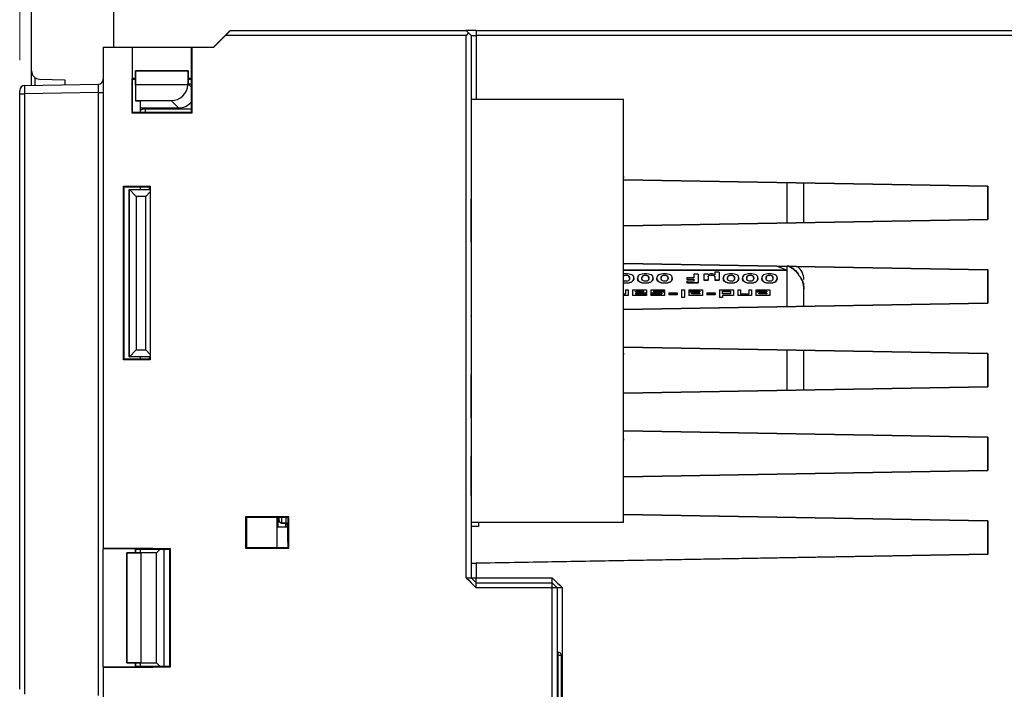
# Model space of a CAD drawing. Header units: millimetres. Extents: x 0 to 840, y 0 to 594.
# Tile 69 of 77: x 491 to 550, y 322 to 362. Entities that reach past the tile are written whole.
import ezdxf

# ---------------------------------------------------------------- set-up
doc = ezdxf.new("R2010")
doc.units = ezdxf.units.MM
doc.header["$LTSCALE"] = 2
doc.linetypes.add('SLD-Sólida', pattern=[0])
doc.styles.add('SLDTEXTSTYLE2', font='ARIALN.TTF', dxfattribs={"width": 0.87})
doc.dimstyles.new('SLDDIMSTYLE0', dxfattribs={"dimtxt": 5.4, "dimasz": 5.4, "dimexe": 0, "dimexo": 0.0625, "dimgap": 1.35, "dimtad": 0, "dimdec": 1, "dimrnd": 1e-09, "dimzin": 12, "dimdsep": 46, "dimtxsty": 'SLDTEXTSTYLE2', "dimsah": 1, "dimcen": 0.09, "dimadec": 0, "dimazin": 3, "dimtfac": 1, "dimtdec": 3, "dimtofl": 0, "dimtmove": 0, "dimatfit": 3, "dimfxl": 1, "dimfrac": 2, "dimtolj": 1, "dimtzin": 12, "dimarcsym": 0})

# ---------------------------------------------------------------- blocks, each defined once
blk = doc.blocks.new('_D_4')
at = {"color": 7, "linetype": 'SLD-Sólida', "lineweight": 18}
for p, q in [((538.365, 386.303), (536.843, 386.303)), ((536.843, 386.303), (536.843, 377.903)), ((553.59, 386.303), (555.111, 386.303)), ((555.111, 386.303), (555.111, 377.903)), ((491, 359.471), (491, 383.603)), ((589.112, 359.322), (589.112, 383.603)), ((491, 382.103), (522.466, 382.103)), ((589.112, 382.103), (557.647, 382.103)), ((536.843, 377.903), (538.365, 377.903)), ((555.111, 377.903), (553.59, 377.903))]:
    blk.add_line(p, q, dxfattribs=at)
for points in [[(491, 382.103), (496.4, 381.403), (496.4, 382.803)], [(589.112, 382.103), (583.712, 382.803), (583.712, 381.403)]]:
    blk.add_solid(points, dxfattribs=at)
at = {"color": 7, "linetype": 'SLD-Sólida', "lineweight": 18, "char_height": 5.4, "attachment_point": 1, "style": 'SLDTEXTSTYLE2'}
for s, insert in [('98,1', (523.479, 384.864)), ('3,863', (538.365, 384.864))]:
    blk.add_mtext(s, dxfattribs=dict(at, insert=insert))

msp = doc.modelspace()

# ---------------------------------------------------------------- linework, layer by layer
at = {"color": 7, "linetype": 'SLD-Sólida', "lineweight": 25}
for p, q in [((491.706, 358.843), (491.706, 363.603)), ((496.606, 363.603), (496.606, 360.253)), ((503.589, 361.253), (502.589, 360.253)), ((503.3, 360.953), (502.6, 360.253)), ((503.3, 360.953), (503.6, 361.253)), ((517.7, 360.953), (503.3, 360.953)), ((503.6, 361.253), (517.7, 361.253)), ((517.7, 361.253), (517.849, 361.103)), ((518.3, 361.253), (517.7, 361.253)), ((517.849, 361.103), (517.7, 360.953)), ((517.7, 328.553), (517.7, 360.953)), ((517.849, 361.103), (518, 360.953)), ((518, 360.953), (518, 328.553)), ((518, 360.953), (518.301, 360.953)), ((518.3, 361.253), (518.301, 360.953)), ((518.3, 361.253), (555.6, 361.253)), ((518.301, 360.953), (518.301, 357.155)), ((555.598, 360.953), (518.301, 360.953)), ((496, 360.253), (496, 330.292)), ((496, 360.253), (497.717, 360.253)), ((497.717, 360.253), (497.717, 358.391)), ((497.717, 360.253), (497.73, 360.253)), ((497.73, 360.253), (497.73, 358.378)), ((497.73, 360.253), (501.281, 360.253)), ((501.281, 357.366), (501.281, 360.253)), ((501.281, 360.253), (501.294, 360.253)), ((501.294, 360.253), (501.294, 357.354)), ((501.294, 360.253), (502.6, 360.253)), ((491.706, 357.978), (491.706, 358.843)), ((497.931, 358.847), (497.931, 358.053)), ((497.932, 358.846), (497.931, 358.847)), ((501.068, 358.847), (497.931, 358.847)), ((497.934, 358.012), (497.932, 358.846)), ((497.932, 358.846), (501.067, 358.846)), ((501.067, 358.846), (501.065, 358.063)), ((501.067, 358.846), (501.068, 358.847)), ((501.068, 358.06), (501.068, 358.847)), ((491.294, 357.971), (495.705, 358.048)), ((492.193, 358.343), (493.706, 358.303)), ((493.706, 358.303), (493.706, 358.013)), ((497.717, 356.315), (497.717, 358.391)), ((497.717, 358.391), (497.75, 358.353)), ((497.73, 358.378), (497.717, 358.391)), ((497.931, 358.378), (497.73, 358.378)), ((497.75, 356.353), (497.75, 358.353)), ((497.75, 358.353), (497.931, 358.353)), ((497.925, 358.053), (497.925, 357.053)), ((497.925, 358.053), (497.931, 358.053)), ((501.064, 358.012), (497.934, 358.012)), ((497.934, 358.012), (497.934, 357.063)), ((501.065, 358.063), (501.068, 358.06)), ((501.279, 358.379), (501.068, 358.379)), ((501.068, 358.353), (501.25, 358.353)), ((501.068, 358.053), (501.075, 358.053)), ((501.25, 358.053), (501.075, 358.053)), ((501.279, 358.379), (501.25, 358.353)), ((501.25, 358.353), (501.25, 356.353)), ((501.279, 357.366), (501.279, 358.379)), ((491, 357.471), (491, 357.671)), ((491, 321.885), (491, 357.471)), ((491, 357.471), (491.294, 357.471)), ((495.705, 357.548), (491.294, 357.471)), ((491.294, 357.471), (491.294, 321.585)), ((495.705, 321.508), (495.705, 357.548)), ((495.705, 357.548), (496, 357.548)), ((497.934, 357.063), (497.925, 357.053)), ((497.925, 357.053), (498.2, 357.053)), ((497.934, 357.063), (500.065, 357.063)), ((498.2, 357.053), (498.2, 356.353)), ((500.498, 356.629), (500.065, 357.063)), ((501.293, 357.354), (501.279, 357.366)), ((501.279, 357.366), (501.281, 357.366)), ((501.281, 357.366), (501.294, 357.354)), ((501.293, 357.354), (501.293, 356.315)), ((518, 357.155), (527.1, 357.155)), ((527.1, 331.855), (527.1, 357.155)), ((497.717, 356.315), (497.75, 356.353)), ((501.293, 356.315), (497.717, 356.315)), ((501.25, 356.353), (497.75, 356.353)), ((498.5, 356.629), (500.498, 356.629)), ((498.5, 356.629), (498.5, 356.553)), ((501.25, 356.553), (498.5, 356.553)), ((501.293, 356.315), (501.25, 356.353)), ((518, 355), (518, 354.56)), ((518, 355), (518, 355)), ((518, 354.56), (518, 354.56)), ((527.109, 352.53), (527.1, 352.53)), ((527.109, 352.45), (527.1, 352.45)), ((527.1, 352.334), (548.901, 351.953)), ((548.891, 351.953), (527.1, 352.333)), ((527.109, 352.53), (527.109, 352.45)), ((497.217, 341.565), (497.217, 351.941)), ((497.217, 351.941), (498.794, 351.941)), ((497.217, 351.941), (497.25, 351.903)), ((497.25, 341.603), (497.25, 351.903)), ((497.25, 351.903), (498.75, 351.903)), ((497.55, 341.753), (497.55, 351.753)), ((497.55, 351.753), (497.558, 351.745)), ((497.55, 351.753), (498.2, 351.753)), ((497.558, 341.761), (497.558, 351.745)), ((497.961, 351.341), (497.558, 351.745)), ((497.558, 351.745), (498.786, 351.745)), ((498.2, 351.903), (498.2, 351.753)), ((498.789, 351.592), (498.538, 351.341)), ((498.794, 351.941), (498.75, 351.903)), ((498.75, 351.903), (498.75, 351.753)), ((498.794, 351.941), (498.794, 341.565)), ((548.901, 351.953), (548.891, 351.953)), ((548.891, 349.953), (548.891, 351.953)), ((548.901, 351.953), (548.901, 349.953)), ((498.538, 351.341), (497.961, 351.341)), ((497.961, 351.341), (497.961, 342.165)), ((498.538, 342.165), (498.538, 351.341)), ((518, 351.171), (518, 351.171)), ((518, 348.603), (518, 351.171)), ((527.1, 349.573), (548.891, 349.953)), ((548.901, 349.953), (527.1, 349.572)), ((548.901, 349.953), (548.891, 349.953)), ((518, 348.603), (518, 348.603)), ((527.105, 347.342), (527.1, 347.342)), ((527.105, 347.262), (527.1, 347.262)), ((527.1, 346.94), (536.841, 346.94)), ((536.841, 346.938), (527.1, 346.938)), ((527.105, 347.342), (527.105, 347.262)), ((527.105, 347.334), (548.901, 346.953)), ((548.891, 346.953), (527.105, 347.333)), ((536.841, 346.94), (536.841, 346.938)), ((548.901, 346.953), (548.891, 346.953)), ((548.891, 344.953), (548.891, 346.953)), ((548.901, 346.953), (548.901, 344.953)), ((527.119, 346.595), (527.119, 346.586)), ((527.261, 346.619), (527.261, 346.628)), ((527.471, 346.453), (527.471, 346.462)), ((527.613, 346.242), (527.613, 346.235)), ((527.725, 346.461), (527.725, 346.452)), ((527.953, 346.456), (527.953, 346.447)), ((528.207, 346.447), (528.207, 346.456)), ((528.271, 346.595), (528.271, 346.586)), ((528.413, 346.619), (528.413, 346.628)), ((528.622, 346.453), (528.622, 346.462)), ((528.764, 346.242), (528.764, 346.235)), ((528.876, 346.461), (528.876, 346.452)), ((529.105, 346.456), (529.105, 346.447)), ((529.358, 346.447), (529.358, 346.456)), ((529.422, 346.595), (529.422, 346.586)), ((529.564, 346.619), (529.564, 346.628)), ((529.774, 346.453), (529.774, 346.462)), ((529.916, 346.242), (529.916, 346.235)), ((530.028, 346.461), (530.028, 346.452)), ((530.9, 346.482), (530.9, 346.388)), ((531.315, 346.482), (530.9, 346.482)), ((530.9, 346.388), (531.315, 346.388)), ((530.9, 346.388), (530.9, 346.379)), ((531.315, 346.379), (530.9, 346.379)), ((531.315, 346.282), (530.9, 346.282)), ((530.9, 346.282), (530.9, 346.179)), ((531.315, 346.699), (531.315, 346.482)), ((531.569, 346.699), (531.315, 346.699)), ((531.315, 346.388), (531.315, 346.282)), ((531.569, 346.699), (531.569, 346.179)), ((531.913, 346.699), (531.913, 346.332)), ((532.167, 346.699), (531.913, 346.699)), ((531.913, 346.332), (531.913, 346.324)), ((531.913, 346.332), (532.167, 346.332)), ((532.167, 346.324), (531.913, 346.324)), ((532.167, 346.699), (532.167, 346.659)), ((532.167, 346.529), (532.167, 346.332)), ((532.167, 346.332), (532.167, 346.324)), ((532.365, 346.634), (532.365, 346.625)), ((532.571, 346.816), (532.571, 346.661)), ((532.825, 346.816), (532.571, 346.816)), ((532.571, 346.532), (532.571, 346.332)), ((532.571, 346.332), (532.571, 346.324)), ((532.571, 346.332), (532.825, 346.332)), ((532.825, 346.324), (532.571, 346.324)), ((532.825, 346.816), (532.825, 346.332)), ((532.825, 346.332), (532.825, 346.324)), ((533.076, 346.456), (533.076, 346.447)), ((533.33, 346.447), (533.33, 346.456)), ((533.394, 346.595), (533.394, 346.586)), ((533.536, 346.619), (533.536, 346.628)), ((533.745, 346.453), (533.745, 346.462)), ((533.887, 346.242), (533.887, 346.235)), ((533.999, 346.461), (533.999, 346.452)), ((534.228, 346.456), (534.228, 346.447)), ((534.481, 346.447), (534.481, 346.456)), ((534.545, 346.595), (534.545, 346.586)), ((534.687, 346.619), (534.687, 346.628)), ((534.897, 346.453), (534.897, 346.462)), ((535.039, 346.242), (535.039, 346.235)), ((535.151, 346.461), (535.151, 346.452)), ((535.379, 346.456), (535.379, 346.447)), ((535.633, 346.447), (535.633, 346.456)), ((535.697, 346.595), (535.697, 346.586)), ((535.839, 346.619), (535.839, 346.628)), ((536.048, 346.453), (536.048, 346.462)), ((536.19, 346.242), (536.19, 346.235)), ((536.302, 346.461), (536.302, 346.452)), ((537.623, 346.594), (537.623, 346.589)), ((518, 345.955), (518, 345.955)), ((527.226, 345.762), (527.39, 345.762)), ((527.226, 345.762), (527.226, 345.522)), ((527.267, 346.156), (527.267, 346.164)), ((527.39, 345.762), (527.39, 345.426)), ((527.657, 345.762), (528.477, 345.762)), ((527.657, 345.762), (527.657, 345.426)), ((527.82, 345.669), (528.313, 345.669)), ((527.82, 345.642), (527.82, 345.669)), ((527.82, 345.663), (528.313, 345.663)), ((528.313, 345.669), (528.313, 345.642)), ((528.418, 346.156), (528.418, 346.164)), ((528.477, 345.762), (528.477, 345.552)), ((528.743, 345.762), (528.743, 345.552)), ((528.743, 345.762), (529.563, 345.762)), ((529.563, 345.669), (528.907, 345.669)), ((528.907, 345.669), (528.907, 345.642)), ((529.563, 345.663), (528.907, 345.663)), ((529.563, 345.762), (529.563, 345.669)), ((529.563, 345.663), (529.563, 345.669)), ((529.57, 346.156), (529.57, 346.164)), ((530.585, 345.762), (530.749, 345.762)), ((530.585, 345.762), (530.585, 345.296)), ((530.749, 345.762), (530.749, 345.296)), ((530.9, 346.179), (530.9, 346.171)), ((530.9, 346.179), (531.569, 346.179)), ((531.569, 346.171), (530.9, 346.171)), ((531.015, 345.762), (531.015, 345.669)), ((531.015, 345.762), (531.835, 345.762)), ((531.671, 345.669), (531.015, 345.669)), ((531.015, 345.669), (531.015, 345.663)), ((531.671, 345.663), (531.015, 345.663)), ((531.569, 346.179), (531.569, 346.171)), ((531.671, 345.669), (531.671, 345.642)), ((531.835, 345.762), (531.835, 345.426)), ((532.859, 345.762), (532.859, 345.296)), ((532.859, 345.762), (533.679, 345.762)), ((533.023, 345.524), (533.023, 345.669)), ((533.023, 345.669), (533.515, 345.669)), ((533.023, 345.663), (533.515, 345.663)), ((533.515, 345.669), (533.515, 345.524)), ((533.542, 346.156), (533.542, 346.164)), ((533.679, 345.762), (533.679, 345.423)), ((533.946, 345.762), (533.946, 345.426)), ((533.946, 345.762), (534.11, 345.762)), ((534.11, 345.762), (534.11, 345.522)), ((534.602, 345.762), (534.766, 345.762)), ((534.602, 345.762), (534.602, 345.522)), ((534.693, 346.156), (534.693, 346.164)), ((534.766, 345.762), (534.766, 345.426)), ((535.032, 345.762), (535.032, 345.669)), ((535.032, 345.762), (535.852, 345.762)), ((535.688, 345.669), (535.032, 345.669)), ((535.032, 345.669), (535.032, 345.663)), ((535.688, 345.663), (535.032, 345.663)), ((535.688, 345.669), (535.688, 345.642)), ((535.845, 346.156), (535.845, 346.164)), ((535.852, 345.762), (535.852, 345.426)), ((537.895, 345.818), (537.895, 346.162)), ((518, 345.251), (518, 345.251)), ((527.1, 345.522), (527.226, 345.522)), ((527.39, 345.426), (527.1, 345.426)), ((527.39, 345.42), (527.1, 345.42)), ((527.39, 345.426), (527.39, 345.42)), ((528.477, 345.426), (527.657, 345.426)), ((527.657, 345.426), (527.657, 345.42)), ((528.477, 345.42), (527.657, 345.42)), ((528.313, 345.642), (527.82, 345.642)), ((528.477, 345.552), (527.82, 345.552)), ((527.82, 345.552), (527.82, 345.524)), ((528.477, 345.546), (527.82, 345.546)), ((527.82, 345.524), (528.477, 345.524)), ((528.477, 345.546), (528.477, 345.552)), ((528.477, 345.524), (528.477, 345.426)), ((528.477, 345.42), (528.477, 345.426)), ((529.399, 345.552), (528.743, 345.552)), ((528.743, 345.552), (528.743, 345.546)), ((529.399, 345.546), (528.743, 345.546)), ((528.743, 345.524), (528.743, 345.426)), ((528.743, 345.524), (529.399, 345.524)), ((529.563, 345.426), (528.743, 345.426)), ((528.743, 345.426), (528.743, 345.42)), ((529.563, 345.42), (528.743, 345.42)), ((528.907, 345.642), (529.563, 345.642)), ((529.399, 345.552), (529.399, 345.524)), ((529.563, 345.642), (529.563, 345.426)), ((529.563, 345.42), (529.563, 345.426)), ((529.828, 345.569), (530.321, 345.569)), ((529.828, 345.569), (529.828, 345.472)), ((530.321, 345.472), (529.828, 345.472)), ((529.828, 345.472), (529.828, 345.466)), ((530.321, 345.466), (529.828, 345.466)), ((530.321, 345.569), (530.321, 345.472)), ((530.321, 345.466), (530.321, 345.472)), ((530.749, 345.296), (530.585, 345.296)), ((530.585, 345.296), (530.585, 345.291)), ((530.749, 345.291), (530.585, 345.291)), ((530.749, 345.291), (530.749, 345.296)), ((531.015, 345.642), (531.015, 345.426)), ((531.015, 345.642), (531.671, 345.642)), ((531.835, 345.426), (531.015, 345.426)), ((531.015, 345.426), (531.015, 345.42)), ((531.835, 345.42), (531.015, 345.42)), ((531.179, 345.552), (531.671, 345.552)), ((531.179, 345.524), (531.179, 345.552)), ((531.179, 345.546), (531.671, 345.546)), ((531.671, 345.524), (531.179, 345.524)), ((531.671, 345.552), (531.671, 345.524)), ((531.835, 345.42), (531.835, 345.426)), ((532.1, 345.569), (532.592, 345.569)), ((532.1, 345.569), (532.1, 345.472)), ((532.592, 345.472), (532.1, 345.472)), ((532.1, 345.472), (532.1, 345.466)), ((532.592, 345.466), (532.1, 345.466)), ((532.592, 345.569), (532.592, 345.472)), ((532.592, 345.466), (532.592, 345.472)), ((533.023, 345.296), (532.859, 345.296)), ((532.859, 345.296), (532.859, 345.291)), ((533.023, 345.291), (532.859, 345.291)), ((533.515, 345.524), (533.023, 345.524)), ((533.679, 345.423), (533.023, 345.423)), ((533.023, 345.423), (533.023, 345.296)), ((533.679, 345.417), (533.023, 345.417)), ((533.023, 345.291), (533.023, 345.296)), ((533.679, 345.417), (533.679, 345.423)), ((533.946, 345.426), (533.946, 345.42)), ((534.766, 345.426), (533.946, 345.426)), ((534.766, 345.42), (533.946, 345.42)), ((534.11, 345.522), (534.602, 345.522)), ((534.766, 345.426), (534.766, 345.42)), ((535.032, 345.642), (535.032, 345.426)), ((535.032, 345.642), (535.688, 345.642)), ((535.852, 345.426), (535.032, 345.426)), ((535.032, 345.426), (535.032, 345.42)), ((535.852, 345.42), (535.032, 345.42)), ((535.196, 345.552), (535.688, 345.552)), ((535.196, 345.524), (535.196, 345.552)), ((535.196, 345.546), (535.688, 345.546)), ((535.688, 345.524), (535.196, 345.524)), ((535.688, 345.552), (535.688, 345.524)), ((535.852, 345.42), (535.852, 345.426)), ((518, 344.545), (518, 344.545)), ((527.1, 344.573), (548.891, 344.953)), ((548.901, 344.953), (527.1, 344.572)), ((548.901, 344.953), (548.891, 344.953)), ((518, 344.22), (518, 344.22)), ((518, 344.187), (518, 344.22)), ((518, 344.187), (518, 344.187)), ((518, 343.32), (518, 343.32)), ((497.961, 342.165), (497.558, 341.761)), ((497.961, 342.165), (498.538, 342.165)), ((498.789, 341.914), (498.538, 342.165)), ((527.1, 342.334), (548.901, 341.953)), ((548.891, 341.953), (527.1, 342.333)), ((497.217, 341.565), (497.25, 341.603)), ((498.794, 341.565), (497.217, 341.565)), ((498.75, 341.603), (497.25, 341.603)), ((497.55, 341.753), (497.558, 341.761)), ((498.2, 341.753), (497.55, 341.753)), ((498.786, 341.761), (497.558, 341.761)), ((498.2, 341.753), (498.2, 341.603)), ((498.75, 341.753), (498.75, 341.603)), ((498.794, 341.565), (498.75, 341.603)), ((527.109, 341.97), (527.1, 341.97)), ((527.109, 341.89), (527.1, 341.89)), ((527.109, 341.97), (527.109, 341.89)), ((548.901, 341.953), (548.891, 341.953)), ((548.891, 339.953), (548.891, 341.953)), ((548.901, 341.953), (548.901, 339.953)), ((518, 340.671), (518, 340.671)), ((518, 338.103), (518, 340.671)), ((527.1, 339.573), (548.891, 339.953)), ((548.901, 339.953), (527.1, 339.572)), ((548.901, 339.953), (548.891, 339.953)), ((518, 338.103), (518, 338.103)), ((527.1, 337.334), (548.901, 336.953)), ((548.891, 336.953), (527.1, 337.333)), ((527.109, 336.851), (527.1, 336.851)), ((527.109, 336.851), (527.109, 336.771)), ((548.901, 336.953), (548.891, 336.953)), ((548.891, 334.953), (548.891, 336.953)), ((548.901, 336.953), (548.901, 334.953)), ((527.109, 336.771), (527.1, 336.771)), ((518, 335.842), (518, 335.842)), ((518, 334.861), (518, 335.842)), ((518, 334.861), (518, 334.861)), ((518, 334.441), (518, 334.861)), ((527.1, 334.573), (548.891, 334.953)), ((548.901, 334.953), (527.1, 334.572)), ((548.901, 334.953), (548.891, 334.953)), ((518, 334.441), (518, 334.441)), ((518, 333.46), (518, 334.441)), ((518, 333.46), (518, 333.46)), ((507.087, 332.19), (504.512, 332.191)), ((504.512, 332.191), (504.512, 330.315)), ((504.55, 332.153), (504.512, 332.191)), ((504.55, 332.153), (504.55, 331.903)), ((507.049, 332.153), (504.55, 332.153)), ((504.589, 330.353), (504.589, 332.153)), ((506.393, 330.354), (506.393, 332.153)), ((506.443, 332.153), (506.443, 331.587)), ((506.493, 332.153), (506.493, 332.011)), ((506.918, 332.153), (506.918, 331.811)), ((507.049, 332.15), (507.039, 332.153)), ((507.049, 332.153), (507.087, 332.19)), ((507.049, 331.903), (507.049, 332.153)), ((507.087, 330.316), (507.087, 332.19)), ((527.1, 332.334), (548.901, 331.953)), ((548.891, 331.953), (527.1, 332.333)), ((504.571, 331.84), (504.55, 331.903)), ((504.576, 330.966), (504.576, 331.541)), ((506.393, 331.587), (507.023, 331.587)), ((506.496, 331.976), (506.493, 332.011)), ((506.493, 332.011), (506.495, 331.981)), ((506.496, 331.975), (506.511, 331.929)), ((506.657, 331.814), (506.675, 331.812)), ((506.918, 331.811), (506.676, 331.832)), ((506.676, 331.812), (506.918, 331.791)), ((506.893, 331.793), (506.893, 331.587)), ((506.918, 331.811), (506.918, 331.791)), ((506.918, 331.791), (507.025, 331.791)), ((506.943, 331.587), (506.943, 331.791)), ((507.025, 331.754), (506.943, 331.754)), ((507.023, 331.54), (507.023, 330.966)), ((507.049, 331.903), (507.028, 331.84)), ((527.1, 331.855), (518, 331.855)), ((518.442, 331.607), (518, 331.607)), ((518.442, 331.855), (518.442, 331.607)), ((548.901, 331.953), (548.891, 331.953)), ((548.891, 329.953), (548.891, 331.953)), ((548.901, 331.953), (548.901, 329.953)), ((504.55, 330.353), (504.512, 330.315)), ((504.571, 330.666), (504.55, 330.603)), ((504.55, 330.603), (504.55, 330.353)), ((504.55, 330.353), (507.049, 330.354)), ((507.049, 330.603), (507.028, 330.666)), ((507.049, 330.354), (507.049, 330.603)), ((507.049, 330.354), (507.087, 330.316)), ((498.955, 330.291), (496, 330.292)), ((496, 330.292), (496, 330.278)), ((498.942, 330.278), (496, 330.278)), ((496, 323.228), (496, 330.278)), ((498.2, 330.047), (497.406, 330.047)), ((497.407, 330.046), (497.406, 330.047)), ((497.406, 330.047), (497.406, 323.46)), ((497.407, 323.46), (497.407, 330.046)), ((497.407, 330.046), (498.24, 330.043)), ((497.928, 330.278), (497.95, 330.253)), ((497.928, 330.278), (498.942, 330.278)), ((497.928, 330.047), (497.928, 330.278)), ((497.95, 330.253), (499.95, 330.253)), ((497.95, 330.047), (497.95, 330.253)), ((498.2, 330.253), (498.2, 330.053)), ((498.2, 330.047), (498.2, 330.053)), ((498.24, 330.043), (498.24, 323.463)), ((499.19, 330.043), (498.24, 330.043)), ((498.942, 330.278), (498.955, 330.291)), ((498.955, 330.291), (499.994, 330.291)), ((499.19, 330.043), (499.4, 330.253)), ((499.19, 323.463), (499.19, 330.043)), ((499.624, 330.253), (499.624, 323.253)), ((499.994, 330.291), (499.95, 330.253)), ((499.95, 330.253), (499.95, 323.253)), ((499.994, 330.291), (499.994, 323.215)), ((504.512, 330.315), (507.087, 330.316)), ((518, 329.414), (548.891, 329.953)), ((548.901, 329.953), (518.301, 329.419)), ((548.901, 329.953), (548.891, 329.953)), ((518, 329.414), (518.301, 329.419)), ((518.301, 329.419), (518.301, 328.553)), ((517.7, 328.553), (518, 328.553)), ((518, 328.553), (518.301, 328.553)), ((518.3, 328.253), (518.301, 328.553)), ((518.301, 327.951), (518.3, 328.253)), ((518.3, 328.253), (522.85, 328.253)), ((518.301, 328.553), (522.848, 328.553)), ((522.85, 328.253), (522.848, 328.553)), ((522.85, 327.951), (522.85, 328.253)), ((523.15, 327.953), (522.85, 328.253)), ((522.85, 327.951), (518.301, 327.951)), ((523.15, 327.953), (522.85, 327.951)), ((522.85, 303.503), (522.85, 327.951)), ((523.15, 327.953), (523.15, 303.503)), ((523.45, 327.953), (523.15, 327.953)), ((523.45, 327.953), (523.45, 303.503)), ((523.193, 324.096), (523.15, 324.096)), ((523.193, 323.896), (523.193, 324.096)), ((523.193, 308.036), (523.193, 323.896)), ((523.393, 323.896), (523.193, 323.896)), ((523.393, 318.616), (523.393, 323.896)), ((497.406, 323.46), (498.2, 323.46)), ((497.407, 323.46), (497.406, 323.46)), ((498.24, 323.463), (497.407, 323.46)), ((497.928, 323.228), (497.928, 323.46)), ((497.95, 323.253), (497.95, 323.46)), ((498.2, 323.453), (498.2, 323.46)), ((498.2, 323.453), (498.2, 323.253)), ((498.24, 323.463), (499.19, 323.463)), ((499.19, 323.463), (499.4, 323.253)), ((496, 323.228), (498.942, 323.228)), ((496, 323.228), (496, 323.215)), ((496, 323.215), (496, 284.292)), ((496, 323.215), (498.955, 323.215)), ((497.928, 323.228), (497.95, 323.253)), ((498.942, 323.228), (497.928, 323.228)), ((499.95, 323.253), (497.95, 323.253)), ((498.942, 323.228), (498.955, 323.215)), ((499.994, 323.215), (498.955, 323.215)), ((499.994, 323.215), (499.95, 323.253))]:
    msp.add_line(p, q, dxfattribs=at)
at = {"color": 8, "linetype": 'SLD-Sólida', "lineweight": 25}
for p, q in [((503.589, 361.243), (503.589, 361.253)), ((491.901, 358.447), (491.901, 357.982)), ((501.075, 358.053), (501.25, 357.878)), ((498.5, 356.553), (498.5, 356.353)), ((536.893, 349.744), (536.893, 352.162)), ((536.893, 344.744), (536.893, 347.162)), ((536.893, 339.744), (536.893, 342.162)), ((506.676, 331.832), (506.676, 332.153)), ((507.026, 331.811), (506.918, 331.811)), ((523.193, 323.896), (523.15, 323.896))]:
    msp.add_line(p, q, dxfattribs=at)
at = {"color": 7, "linetype": 'SLD-Sólida', "lineweight": 25, "flags": 128}
for points in [[(517.7, 328.553), (517.851, 328.402), (518, 328.253)], [(518.3, 328.253), (518.224, 328.329), (518.148, 328.404), (518, 328.553)], [(518, 328.253), (518.002, 328.251), (518.301, 327.951)], [(522.848, 328.553), (523.148, 328.254), (523.299, 328.104), (523.45, 327.953)]]:
    msp.add_lwpolyline(points, dxfattribs=at)
at = {"color": 7, "linetype": 'SLD-Sólida', "lineweight": 25}
for centre, radius, start, end in [((492.206, 358.843), 0.5, 180, 268.5), ((495.7, 358.348), 0.3, 271, 0), ((491.3, 357.671), 0.3, 91, 180), ((534.816, 342.369), 5, 66.10055, 73.96763), ((536.895, 346.369), 1, 360, 51.48729), ((506.733, 331.822), 0.0585, 170.1906, 189.8094), ((523.193, 323.896), 0.2, 0, 90), ((523.193, 323.896), 0.2, 0, 90)]:
    msp.add_arc(centre, radius, start, end, dxfattribs=at)
for centre, major_axis, ratio, start_param, end_param in [((495.7, 357.548), (0.005, 0.5), 0.010462, 4.712986, 6.283478), ((500.065, 358.063), (0.707, -0.707), 0.999981, 5.497797, 7.018101), ((500.065, 358.063), (0.925, 0.381), 0.995588, 5.840739, 5.891213), ((500.068, 358.06), (0.707, -0.707), 0.999981, 0.778853, 0.785389), ((491.3, 357.471), (-0.005, 0.5), 0.010469, 0.000073, 1.570565), ((500.494, 357.634), (-0.387, 0.928), 0.993822, 2.748908, 3.601035), ((498.5, 356.631), (0.3, 0), 0.006198, 3.141593, 4.712389), ((498.5, 356.429), (0.3, 0), 0.414214, 1.570796, 3.141593), ((504.571, 331.541), (0, 0.3), 0.017457, 4.712387, 6.230824), ((507.028, 331.54), (0, 0.3), 0.017454, 0.052359, 1.570795), ((504.571, 330.966), (0, 0.3), 0.017457, 3.193954, 4.712391), ((507.028, 330.966), (0, 0.3), 0.017454, 1.570798, 3.089234)]:
    msp.add_ellipse(centre, major_axis=major_axis, ratio=ratio, start_param=start_param, end_param=end_param, dxfattribs=at)
for points, knots in [([(537.893, 349.761), (537.893, 349.8), (537.893, 350.034), (537.893, 350.823), (537.893, 351.633), (537.893, 352.1), (537.893, 352.145)], [0, 0, 0, 0, 0.087243, 0.532737, 0.954589, 1, 1, 1, 1]), ([(527.26, 346.711), (527.253, 346.711), (527.233, 346.71), (527.178, 346.71), (527.132, 346.703), (527.1, 346.699)], [0, 0, 0, 0, 0.125503, 0.376557, 1, 1, 1, 1]), ([(527.1, 346.579), (527.101, 346.58), (527.105, 346.586), (527.113, 346.591), (527.119, 346.595)], [0, 0, 0, 0, 0.261698, 1, 1, 1, 1]), ([(527.119, 346.586), (527.115, 346.584), (527.107, 346.578), (527.102, 346.572), (527.1, 346.569)], [0, 0, 0, 0, 0.542953, 1, 1, 1, 1]), ([(527.261, 346.267), (527.255, 346.267), (527.226, 346.268), (527.176, 346.276), (527.125, 346.297), (527.107, 346.316), (527.1, 346.323)], [0, 0, 0, 0, 0.103054, 0.443331, 0.784368, 1, 1, 1, 1]), ([(527.119, 346.595), (527.124, 346.598), (527.128, 346.6), (527.133, 346.603), (527.146, 346.609), (527.161, 346.615), (527.177, 346.619), (527.194, 346.623), (527.212, 346.625), (527.23, 346.627), (527.24, 346.627), (527.251, 346.628), (527.261, 346.628)], [0, 0, 0, 0, 0.0000200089, 0.0000200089, 0.0000200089, 0.0000744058, 0.0000744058, 0.0000744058, 0.0001293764, 0.0001293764, 0.0001293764, 0.0001610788, 0.0001610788, 0.0001610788, 0.0001610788]), ([(527.261, 346.619), (527.234, 346.619), (527.208, 346.617), (527.158, 346.606), (527.137, 346.597), (527.119, 346.586)], [0, 0, 0, 0, 0.5, 0.5, 1, 1, 1, 1]), ([(527.725, 346.461), (527.724, 346.497), (527.72, 346.533), (527.686, 346.599), (527.654, 346.629), (527.565, 346.674), (527.507, 346.69), (527.386, 346.708), (527.323, 346.71), (527.26, 346.711)], [0, 0, 0, 0, 0.25, 0.25, 0.5, 0.5, 0.75, 0.75, 1, 1, 1, 1]), ([(527.261, 346.628), (527.296, 346.627), (527.331, 346.624), (527.392, 346.606), (527.418, 346.593), (527.466, 346.542), (527.47, 346.502), (527.471, 346.462)], [0, 0, 0, 0, 0.25, 0.25, 0.5, 0.5, 1, 1, 1, 1]), ([(527.471, 346.453), (527.47, 346.494), (527.466, 346.534), (527.418, 346.584), (527.392, 346.597), (527.331, 346.616), (527.296, 346.619), (527.261, 346.619)], [0, 0, 0, 0, 0.5, 0.5, 0.75, 0.75, 1, 1, 1, 1]), ([(527.471, 346.462), (527.47, 346.419), (527.468, 346.374), (527.423, 346.313), (527.4, 346.294), (527.335, 346.272), (527.298, 346.268), (527.261, 346.267)], [0, 0, 0, 0, 0.5, 0.5, 0.75, 0.75, 1, 1, 1, 1]), ([(527.267, 346.164), (527.33, 346.164), (527.393, 346.168), (527.482, 346.187), (527.511, 346.195), (527.565, 346.216), (527.59, 346.229), (527.613, 346.242)], [0, 0, 0, 0, 0.5, 0.5, 0.75, 0.75, 1, 1, 1, 1]), ([(527.613, 346.235), (527.59, 346.221), (527.565, 346.208), (527.511, 346.188), (527.482, 346.18), (527.393, 346.161), (527.33, 346.157), (527.267, 346.156)], [0, 0, 0, 0, 0.25, 0.25, 0.5, 0.5, 1, 1, 1, 1]), ([(527.613, 346.242), (527.658, 346.272), (527.687, 346.309), (527.719, 346.385), (527.724, 346.423), (527.725, 346.461)], [0, 0, 0, 0, 0.5, 0.5, 1, 1, 1, 1]), ([(527.725, 346.452), (527.724, 346.415), (527.719, 346.377), (527.687, 346.301), (527.658, 346.264), (527.613, 346.235)], [0, 0, 0, 0, 0.5, 0.5, 1, 1, 1, 1]), ([(528.411, 346.711), (528.348, 346.71), (528.285, 346.708), (528.165, 346.69), (528.108, 346.673), (528.021, 346.626), (527.991, 346.595), (527.958, 346.528), (527.954, 346.492), (527.953, 346.456)], [0, 0, 0, 0, 0.25, 0.25, 0.5, 0.5, 0.75, 0.75, 1, 1, 1, 1]), ([(527.953, 346.456), (527.954, 346.419), (527.958, 346.381), (527.991, 346.306), (528.022, 346.27), (528.112, 346.212), (528.169, 346.192), (528.291, 346.168), (528.355, 346.164), (528.418, 346.164)], [0, 0, 0, 0, 0.25, 0.25, 0.5, 0.5, 0.75, 0.75, 1, 1, 1, 1]), ([(528.418, 346.156), (528.355, 346.156), (528.291, 346.161), (528.17, 346.185), (528.112, 346.204), (528.022, 346.262), (527.991, 346.298), (527.958, 346.372), (527.954, 346.411), (527.953, 346.447)], [0, 0, 0, 0, 0.25, 0.25, 0.5, 0.5, 0.75, 0.75, 1, 1, 1, 1]), ([(528.207, 346.456), (528.208, 346.481), (528.21, 346.506), (528.227, 346.554), (528.244, 346.576), (528.271, 346.595)], [0, 0, 0, 0, 0.5, 0.5, 1, 1, 1, 1]), ([(528.271, 346.586), (528.244, 346.568), (528.227, 346.545), (528.21, 346.498), (528.208, 346.473), (528.207, 346.447)], [0, 0, 0, 0, 0.5, 0.5, 1, 1, 1, 1]), ([(528.413, 346.267), (528.377, 346.268), (528.341, 346.273), (528.281, 346.296), (528.256, 346.312), (528.21, 346.371), (528.208, 346.415), (528.207, 346.456)], [0, 0, 0, 0, 0.25, 0.25, 0.5, 0.5, 1, 1, 1, 1]), ([(528.271, 346.595), (528.275, 346.598), (528.28, 346.6), (528.285, 346.603), (528.298, 346.609), (528.313, 346.615), (528.329, 346.619), (528.345, 346.623), (528.363, 346.625), (528.381, 346.627), (528.392, 346.627), (528.402, 346.628), (528.413, 346.628)], [0, 0, 0, 0, 0.0000200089, 0.0000200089, 0.0000200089, 0.0000744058, 0.0000744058, 0.0000744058, 0.0001293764, 0.0001293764, 0.0001293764, 0.0001610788, 0.0001610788, 0.0001610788, 0.0001610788]), ([(528.413, 346.619), (528.386, 346.619), (528.359, 346.617), (528.31, 346.606), (528.289, 346.597), (528.271, 346.586)], [0, 0, 0, 0, 0.5, 0.5, 1, 1, 1, 1]), ([(528.876, 346.461), (528.875, 346.497), (528.871, 346.533), (528.838, 346.599), (528.806, 346.629), (528.716, 346.674), (528.659, 346.69), (528.538, 346.708), (528.475, 346.71), (528.411, 346.711)], [0, 0, 0, 0, 0.25, 0.25, 0.5, 0.5, 0.75, 0.75, 1, 1, 1, 1]), ([(528.413, 346.628), (528.448, 346.627), (528.483, 346.624), (528.544, 346.606), (528.57, 346.593), (528.618, 346.542), (528.621, 346.502), (528.622, 346.462)], [0, 0, 0, 0, 0.25, 0.25, 0.5, 0.5, 1, 1, 1, 1]), ([(528.622, 346.453), (528.621, 346.494), (528.618, 346.534), (528.57, 346.584), (528.544, 346.597), (528.483, 346.616), (528.448, 346.619), (528.413, 346.619)], [0, 0, 0, 0, 0.5, 0.5, 0.75, 0.75, 1, 1, 1, 1]), ([(528.622, 346.462), (528.622, 346.419), (528.619, 346.374), (528.575, 346.313), (528.551, 346.294), (528.487, 346.272), (528.45, 346.268), (528.413, 346.267)], [0, 0, 0, 0, 0.5, 0.5, 0.75, 0.75, 1, 1, 1, 1]), ([(528.418, 346.164), (528.482, 346.164), (528.545, 346.168), (528.634, 346.187), (528.663, 346.195), (528.717, 346.216), (528.741, 346.229), (528.764, 346.242)], [0, 0, 0, 0, 0.5, 0.5, 0.75, 0.75, 1, 1, 1, 1]), ([(528.764, 346.235), (528.741, 346.221), (528.717, 346.208), (528.662, 346.188), (528.634, 346.18), (528.545, 346.161), (528.481, 346.157), (528.418, 346.156)], [0, 0, 0, 0, 0.25, 0.25, 0.5, 0.5, 1, 1, 1, 1]), ([(528.764, 346.242), (528.809, 346.272), (528.838, 346.309), (528.871, 346.385), (528.876, 346.423), (528.876, 346.461)], [0, 0, 0, 0, 0.5, 0.5, 1, 1, 1, 1]), ([(528.876, 346.452), (528.876, 346.415), (528.871, 346.377), (528.838, 346.301), (528.81, 346.264), (528.764, 346.235)], [0, 0, 0, 0, 0.5, 0.5, 1, 1, 1, 1]), ([(529.563, 346.711), (529.5, 346.71), (529.437, 346.708), (529.316, 346.69), (529.259, 346.673), (529.173, 346.626), (529.142, 346.595), (529.109, 346.528), (529.105, 346.492), (529.105, 346.456)], [0, 0, 0, 0, 0.25, 0.25, 0.5, 0.5, 0.75, 0.75, 1, 1, 1, 1]), ([(529.105, 346.456), (529.105, 346.419), (529.11, 346.381), (529.143, 346.306), (529.174, 346.27), (529.263, 346.212), (529.321, 346.192), (529.443, 346.168), (529.506, 346.164), (529.57, 346.164)], [0, 0, 0, 0, 0.25, 0.25, 0.5, 0.5, 0.75, 0.75, 1, 1, 1, 1]), ([(529.57, 346.156), (529.506, 346.156), (529.442, 346.161), (529.322, 346.185), (529.264, 346.204), (529.174, 346.262), (529.142, 346.298), (529.11, 346.372), (529.105, 346.411), (529.105, 346.447)], [0, 0, 0, 0, 0.25, 0.25, 0.5, 0.5, 0.75, 0.75, 1, 1, 1, 1]), ([(529.358, 346.456), (529.359, 346.481), (529.361, 346.506), (529.379, 346.554), (529.395, 346.576), (529.422, 346.595)], [0, 0, 0, 0, 0.5, 0.5, 1, 1, 1, 1]), ([(529.422, 346.586), (529.395, 346.568), (529.379, 346.545), (529.361, 346.498), (529.359, 346.473), (529.358, 346.447)], [0, 0, 0, 0, 0.5, 0.5, 1, 1, 1, 1]), ([(529.564, 346.267), (529.529, 346.268), (529.493, 346.273), (529.433, 346.296), (529.408, 346.312), (529.362, 346.371), (529.359, 346.415), (529.358, 346.456)], [0, 0, 0, 0, 0.25, 0.25, 0.5, 0.5, 1, 1, 1, 1]), ([(529.422, 346.595), (529.427, 346.598), (529.431, 346.6), (529.436, 346.603), (529.449, 346.609), (529.464, 346.615), (529.48, 346.619), (529.497, 346.623), (529.515, 346.625), (529.533, 346.627), (529.543, 346.627), (529.554, 346.628), (529.564, 346.628)], [0, 0, 0, 0, 0.0000200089, 0.0000200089, 0.0000200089, 0.0000744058, 0.0000744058, 0.0000744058, 0.0001293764, 0.0001293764, 0.0001293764, 0.0001610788, 0.0001610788, 0.0001610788, 0.0001610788]), ([(529.564, 346.619), (529.537, 346.619), (529.511, 346.617), (529.461, 346.606), (529.44, 346.597), (529.422, 346.586)], [0, 0, 0, 0, 0.5, 0.5, 1, 1, 1, 1]), ([(530.028, 346.461), (530.027, 346.497), (530.023, 346.533), (529.989, 346.599), (529.957, 346.629), (529.868, 346.674), (529.81, 346.69), (529.689, 346.708), (529.626, 346.71), (529.563, 346.711)], [0, 0, 0, 0, 0.25, 0.25, 0.5, 0.5, 0.75, 0.75, 1, 1, 1, 1]), ([(529.564, 346.628), (529.599, 346.627), (529.634, 346.624), (529.695, 346.606), (529.722, 346.593), (529.769, 346.542), (529.773, 346.502), (529.774, 346.462)], [0, 0, 0, 0, 0.25, 0.25, 0.5, 0.5, 1, 1, 1, 1]), ([(529.774, 346.453), (529.773, 346.494), (529.77, 346.534), (529.721, 346.584), (529.695, 346.597), (529.634, 346.616), (529.599, 346.619), (529.564, 346.619)], [0, 0, 0, 0, 0.5, 0.5, 0.75, 0.75, 1, 1, 1, 1]), ([(529.774, 346.462), (529.773, 346.419), (529.771, 346.374), (529.726, 346.313), (529.703, 346.294), (529.638, 346.272), (529.601, 346.268), (529.564, 346.267)], [0, 0, 0, 0, 0.5, 0.5, 0.75, 0.75, 1, 1, 1, 1]), ([(529.57, 346.164), (529.633, 346.164), (529.697, 346.168), (529.785, 346.187), (529.814, 346.195), (529.868, 346.216), (529.893, 346.229), (529.916, 346.242)], [0, 0, 0, 0, 0.5, 0.5, 0.75, 0.75, 1, 1, 1, 1]), ([(529.916, 346.235), (529.893, 346.221), (529.868, 346.208), (529.814, 346.188), (529.785, 346.18), (529.696, 346.161), (529.633, 346.157), (529.57, 346.156)], [0, 0, 0, 0, 0.25, 0.25, 0.5, 0.5, 1, 1, 1, 1]), ([(529.916, 346.242), (529.961, 346.272), (529.99, 346.309), (530.022, 346.385), (530.027, 346.423), (530.028, 346.461)], [0, 0, 0, 0, 0.5, 0.5, 1, 1, 1, 1]), ([(530.028, 346.452), (530.027, 346.415), (530.022, 346.377), (529.99, 346.301), (529.961, 346.264), (529.916, 346.235)], [0, 0, 0, 0, 0.5, 0.5, 1, 1, 1, 1]), ([(532.369, 346.705), (532.33, 346.705), (532.292, 346.702), (532.221, 346.687), (532.192, 346.674), (532.167, 346.659)], [0, 0, 0, 0, 0.5, 0.5, 1, 1, 1, 1]), ([(532.167, 346.529), (532.167, 346.544), (532.169, 346.559), (532.183, 346.586), (532.197, 346.599), (532.256, 346.627), (532.312, 346.633), (532.365, 346.634)], [0, 0, 0, 0, 0.25, 0.25, 0.5, 0.5, 1, 1, 1, 1]), ([(532.365, 346.625), (532.312, 346.625), (532.257, 346.619), (532.197, 346.591), (532.183, 346.578), (532.169, 346.551), (532.167, 346.536), (532.167, 346.521)], [0, 0, 0, 0, 0.5, 0.5, 0.75, 0.75, 1, 1, 1, 1]), ([(532.365, 346.634), (532.419, 346.633), (532.473, 346.627), (532.538, 346.602), (532.555, 346.59), (532.569, 346.562), (532.57, 346.547), (532.571, 346.532)], [0, 0, 0, 0, 0.5, 0.5, 0.75, 0.75, 1, 1, 1, 1]), ([(532.571, 346.524), (532.57, 346.538), (532.569, 346.553), (532.555, 346.581), (532.538, 346.593), (532.473, 346.618), (532.419, 346.625), (532.365, 346.625)], [0, 0, 0, 0, 0.25, 0.25, 0.5, 0.5, 1, 1, 1, 1]), ([(532.571, 346.661), (532.545, 346.676), (532.515, 346.688), (532.445, 346.702), (532.407, 346.705), (532.369, 346.705)], [0, 0, 0, 0, 0.5, 0.5, 1, 1, 1, 1]), ([(533.535, 346.711), (533.471, 346.71), (533.408, 346.708), (533.288, 346.69), (533.231, 346.673), (533.144, 346.626), (533.114, 346.595), (533.081, 346.528), (533.077, 346.492), (533.076, 346.456)], [0, 0, 0, 0, 0.25, 0.25, 0.5, 0.5, 0.75, 0.75, 1, 1, 1, 1]), ([(533.076, 346.456), (533.077, 346.419), (533.081, 346.381), (533.114, 346.306), (533.145, 346.27), (533.235, 346.212), (533.292, 346.192), (533.414, 346.168), (533.478, 346.164), (533.542, 346.164)], [0, 0, 0, 0, 0.25, 0.25, 0.5, 0.5, 0.75, 0.75, 1, 1, 1, 1]), ([(533.542, 346.156), (533.478, 346.156), (533.414, 346.161), (533.293, 346.185), (533.235, 346.204), (533.145, 346.262), (533.114, 346.298), (533.081, 346.372), (533.077, 346.411), (533.076, 346.447)], [0, 0, 0, 0, 0.25, 0.25, 0.5, 0.5, 0.75, 0.75, 1, 1, 1, 1]), ([(533.33, 346.456), (533.331, 346.481), (533.333, 346.506), (533.35, 346.554), (533.367, 346.576), (533.394, 346.595)], [0, 0, 0, 0, 0.5, 0.5, 1, 1, 1, 1]), ([(533.394, 346.586), (533.367, 346.568), (533.35, 346.545), (533.333, 346.498), (533.331, 346.473), (533.33, 346.447)], [0, 0, 0, 0, 0.5, 0.5, 1, 1, 1, 1]), ([(533.536, 346.267), (533.5, 346.268), (533.464, 346.273), (533.404, 346.296), (533.379, 346.312), (533.333, 346.371), (533.331, 346.415), (533.33, 346.456)], [0, 0, 0, 0, 0.25, 0.25, 0.5, 0.5, 1, 1, 1, 1]), ([(533.394, 346.595), (533.398, 346.598), (533.403, 346.6), (533.408, 346.603), (533.421, 346.609), (533.436, 346.615), (533.452, 346.619), (533.468, 346.623), (533.486, 346.625), (533.504, 346.627), (533.515, 346.627), (533.525, 346.628), (533.536, 346.628)], [0, 0, 0, 0, 0.0000200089, 0.0000200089, 0.0000200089, 0.0000744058, 0.0000744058, 0.0000744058, 0.0001293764, 0.0001293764, 0.0001293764, 0.0001610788, 0.0001610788, 0.0001610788, 0.0001610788]), ([(533.536, 346.619), (533.509, 346.619), (533.482, 346.617), (533.433, 346.606), (533.412, 346.597), (533.394, 346.586)], [0, 0, 0, 0, 0.5, 0.5, 1, 1, 1, 1]), ([(533.999, 346.461), (533.998, 346.497), (533.994, 346.533), (533.961, 346.599), (533.929, 346.629), (533.839, 346.674), (533.782, 346.69), (533.661, 346.708), (533.598, 346.71), (533.535, 346.711)], [0, 0, 0, 0, 0.25, 0.25, 0.5, 0.5, 0.75, 0.75, 1, 1, 1, 1]), ([(533.536, 346.628), (533.571, 346.627), (533.606, 346.624), (533.667, 346.606), (533.693, 346.593), (533.741, 346.542), (533.745, 346.502), (533.745, 346.462)], [0, 0, 0, 0, 0.25, 0.25, 0.5, 0.5, 1, 1, 1, 1]), ([(533.745, 346.453), (533.745, 346.494), (533.741, 346.534), (533.693, 346.584), (533.667, 346.597), (533.606, 346.616), (533.571, 346.619), (533.536, 346.619)], [0, 0, 0, 0, 0.5, 0.5, 0.75, 0.75, 1, 1, 1, 1]), ([(533.745, 346.462), (533.745, 346.419), (533.743, 346.374), (533.698, 346.313), (533.674, 346.294), (533.61, 346.272), (533.573, 346.268), (533.536, 346.267)], [0, 0, 0, 0, 0.5, 0.5, 0.75, 0.75, 1, 1, 1, 1]), ([(533.542, 346.164), (533.605, 346.164), (533.668, 346.168), (533.757, 346.187), (533.786, 346.195), (533.84, 346.216), (533.864, 346.229), (533.887, 346.242)], [0, 0, 0, 0, 0.5, 0.5, 0.75, 0.75, 1, 1, 1, 1]), ([(533.887, 346.235), (533.864, 346.221), (533.84, 346.208), (533.785, 346.188), (533.757, 346.18), (533.668, 346.161), (533.604, 346.157), (533.542, 346.156)], [0, 0, 0, 0, 0.25, 0.25, 0.5, 0.5, 1, 1, 1, 1]), ([(533.887, 346.242), (533.932, 346.272), (533.961, 346.309), (533.994, 346.385), (533.999, 346.423), (533.999, 346.461)], [0, 0, 0, 0, 0.5, 0.5, 1, 1, 1, 1]), ([(533.999, 346.452), (533.999, 346.415), (533.994, 346.377), (533.961, 346.301), (533.933, 346.264), (533.887, 346.235)], [0, 0, 0, 0, 0.5, 0.5, 1, 1, 1, 1]), ([(534.686, 346.711), (534.623, 346.71), (534.56, 346.708), (534.439, 346.69), (534.382, 346.673), (534.296, 346.626), (534.265, 346.595), (534.232, 346.528), (534.228, 346.492), (534.228, 346.456)], [0, 0, 0, 0, 0.25, 0.25, 0.5, 0.5, 0.75, 0.75, 1, 1, 1, 1]), ([(534.228, 346.456), (534.228, 346.419), (534.233, 346.381), (534.266, 346.306), (534.297, 346.27), (534.387, 346.212), (534.444, 346.192), (534.566, 346.168), (534.629, 346.164), (534.693, 346.164)], [0, 0, 0, 0, 0.25, 0.25, 0.5, 0.5, 0.75, 0.75, 1, 1, 1, 1]), ([(534.693, 346.156), (534.629, 346.156), (534.565, 346.161), (534.445, 346.185), (534.387, 346.204), (534.297, 346.262), (534.266, 346.298), (534.233, 346.372), (534.228, 346.411), (534.228, 346.447)], [0, 0, 0, 0, 0.25, 0.25, 0.5, 0.5, 0.75, 0.75, 1, 1, 1, 1]), ([(534.481, 346.456), (534.482, 346.481), (534.484, 346.506), (534.502, 346.554), (534.518, 346.576), (534.545, 346.595)], [0, 0, 0, 0, 0.5, 0.5, 1, 1, 1, 1]), ([(534.545, 346.586), (534.518, 346.568), (534.502, 346.545), (534.484, 346.498), (534.482, 346.473), (534.481, 346.447)], [0, 0, 0, 0, 0.5, 0.5, 1, 1, 1, 1]), ([(534.687, 346.267), (534.652, 346.268), (534.616, 346.273), (534.556, 346.296), (534.531, 346.312), (534.485, 346.371), (534.482, 346.415), (534.481, 346.456)], [0, 0, 0, 0, 0.25, 0.25, 0.5, 0.5, 1, 1, 1, 1]), ([(534.545, 346.595), (534.55, 346.598), (534.555, 346.6), (534.559, 346.603), (534.572, 346.609), (534.587, 346.615), (534.604, 346.619), (534.62, 346.623), (534.638, 346.625), (534.656, 346.627), (534.666, 346.627), (534.677, 346.628), (534.687, 346.628)], [0, 0, 0, 0, 0.0000200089, 0.0000200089, 0.0000200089, 0.0000744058, 0.0000744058, 0.0000744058, 0.0001293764, 0.0001293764, 0.0001293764, 0.0001610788, 0.0001610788, 0.0001610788, 0.0001610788]), ([(534.687, 346.619), (534.66, 346.619), (534.634, 346.617), (534.585, 346.606), (534.563, 346.597), (534.545, 346.586)], [0, 0, 0, 0, 0.5, 0.5, 1, 1, 1, 1]), ([(535.151, 346.461), (535.15, 346.497), (535.146, 346.533), (535.112, 346.599), (535.08, 346.629), (534.991, 346.674), (534.934, 346.69), (534.812, 346.708), (534.749, 346.71), (534.686, 346.711)], [0, 0, 0, 0, 0.25, 0.25, 0.5, 0.5, 0.75, 0.75, 1, 1, 1, 1]), ([(534.687, 346.628), (534.722, 346.627), (534.757, 346.624), (534.818, 346.606), (534.845, 346.593), (534.892, 346.542), (534.896, 346.502), (534.897, 346.462)], [0, 0, 0, 0, 0.25, 0.25, 0.5, 0.5, 1, 1, 1, 1]), ([(534.897, 346.453), (534.896, 346.494), (534.893, 346.534), (534.845, 346.584), (534.819, 346.597), (534.758, 346.616), (534.722, 346.619), (534.687, 346.619)], [0, 0, 0, 0, 0.5, 0.5, 0.75, 0.75, 1, 1, 1, 1]), ([(534.897, 346.462), (534.896, 346.419), (534.894, 346.374), (534.85, 346.313), (534.826, 346.294), (534.761, 346.272), (534.724, 346.268), (534.687, 346.267)], [0, 0, 0, 0, 0.5, 0.5, 0.75, 0.75, 1, 1, 1, 1]), ([(534.693, 346.164), (534.756, 346.164), (534.82, 346.168), (534.908, 346.187), (534.937, 346.195), (534.991, 346.216), (535.016, 346.229), (535.039, 346.242)], [0, 0, 0, 0, 0.5, 0.5, 0.75, 0.75, 1, 1, 1, 1]), ([(535.039, 346.235), (535.016, 346.221), (534.991, 346.208), (534.937, 346.188), (534.908, 346.18), (534.819, 346.161), (534.756, 346.157), (534.693, 346.156)], [0, 0, 0, 0, 0.25, 0.25, 0.5, 0.5, 1, 1, 1, 1]), ([(535.039, 346.242), (535.084, 346.272), (535.113, 346.309), (535.145, 346.385), (535.15, 346.423), (535.151, 346.461)], [0, 0, 0, 0, 0.5, 0.5, 1, 1, 1, 1]), ([(535.151, 346.452), (535.15, 346.415), (535.145, 346.377), (535.113, 346.301), (535.084, 346.264), (535.039, 346.235)], [0, 0, 0, 0, 0.5, 0.5, 1, 1, 1, 1]), ([(535.838, 346.711), (535.774, 346.71), (535.711, 346.708), (535.591, 346.69), (535.534, 346.673), (535.447, 346.626), (535.417, 346.595), (535.384, 346.528), (535.38, 346.492), (535.379, 346.456)], [0, 0, 0, 0, 0.25, 0.25, 0.5, 0.5, 0.75, 0.75, 1, 1, 1, 1]), ([(535.379, 346.456), (535.38, 346.419), (535.384, 346.381), (535.417, 346.306), (535.449, 346.27), (535.538, 346.212), (535.596, 346.192), (535.717, 346.168), (535.781, 346.164), (535.845, 346.164)], [0, 0, 0, 0, 0.25, 0.25, 0.5, 0.5, 0.75, 0.75, 1, 1, 1, 1]), ([(535.845, 346.156), (535.781, 346.156), (535.717, 346.161), (535.596, 346.185), (535.539, 346.204), (535.448, 346.262), (535.417, 346.298), (535.384, 346.372), (535.38, 346.411), (535.379, 346.447)], [0, 0, 0, 0, 0.25, 0.25, 0.5, 0.5, 0.75, 0.75, 1, 1, 1, 1]), ([(535.633, 346.456), (535.634, 346.481), (535.636, 346.506), (535.653, 346.554), (535.67, 346.576), (535.697, 346.595)], [0, 0, 0, 0, 0.5, 0.5, 1, 1, 1, 1]), ([(535.697, 346.586), (535.67, 346.568), (535.653, 346.545), (535.636, 346.498), (535.634, 346.473), (535.633, 346.447)], [0, 0, 0, 0, 0.5, 0.5, 1, 1, 1, 1]), ([(535.839, 346.267), (535.803, 346.268), (535.767, 346.273), (535.707, 346.296), (535.682, 346.312), (535.636, 346.371), (535.634, 346.415), (535.633, 346.456)], [0, 0, 0, 0, 0.25, 0.25, 0.5, 0.5, 1, 1, 1, 1]), ([(535.697, 346.595), (535.701, 346.598), (535.706, 346.6), (535.711, 346.603), (535.724, 346.609), (535.739, 346.615), (535.755, 346.619), (535.772, 346.623), (535.789, 346.625), (535.807, 346.627), (535.818, 346.627), (535.828, 346.628), (535.839, 346.628)], [0, 0, 0, 0, 0.0000200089, 0.0000200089, 0.0000200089, 0.0000744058, 0.0000744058, 0.0000744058, 0.0001293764, 0.0001293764, 0.0001293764, 0.0001610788, 0.0001610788, 0.0001610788, 0.0001610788]), ([(535.839, 346.619), (535.812, 346.619), (535.785, 346.617), (535.736, 346.606), (535.715, 346.597), (535.697, 346.586)], [0, 0, 0, 0, 0.5, 0.5, 1, 1, 1, 1]), ([(536.302, 346.461), (536.301, 346.497), (536.297, 346.533), (536.264, 346.599), (536.232, 346.629), (536.142, 346.674), (536.085, 346.69), (535.964, 346.708), (535.901, 346.71), (535.838, 346.711)], [0, 0, 0, 0, 0.25, 0.25, 0.5, 0.5, 0.75, 0.75, 1, 1, 1, 1]), ([(535.839, 346.628), (535.874, 346.627), (535.909, 346.624), (535.97, 346.606), (535.996, 346.593), (536.044, 346.542), (536.048, 346.502), (536.048, 346.462)], [0, 0, 0, 0, 0.25, 0.25, 0.5, 0.5, 1, 1, 1, 1]), ([(536.048, 346.453), (536.048, 346.494), (536.044, 346.534), (535.996, 346.584), (535.97, 346.597), (535.909, 346.616), (535.874, 346.619), (535.839, 346.619)], [0, 0, 0, 0, 0.5, 0.5, 0.75, 0.75, 1, 1, 1, 1]), ([(536.048, 346.462), (536.048, 346.419), (536.046, 346.374), (536.001, 346.313), (535.978, 346.294), (535.913, 346.272), (535.876, 346.268), (535.839, 346.267)], [0, 0, 0, 0, 0.5, 0.5, 0.75, 0.75, 1, 1, 1, 1]), ([(535.845, 346.164), (535.908, 346.164), (535.971, 346.168), (536.06, 346.187), (536.089, 346.195), (536.143, 346.216), (536.167, 346.229), (536.19, 346.242)], [0, 0, 0, 0, 0.5, 0.5, 0.75, 0.75, 1, 1, 1, 1]), ([(536.19, 346.235), (536.167, 346.221), (536.143, 346.208), (536.089, 346.188), (536.06, 346.18), (535.971, 346.161), (535.907, 346.157), (535.845, 346.156)], [0, 0, 0, 0, 0.25, 0.25, 0.5, 0.5, 1, 1, 1, 1]), ([(536.19, 346.242), (536.235, 346.272), (536.264, 346.309), (536.297, 346.385), (536.302, 346.423), (536.302, 346.461)], [0, 0, 0, 0, 0.5, 0.5, 1, 1, 1, 1]), ([(536.302, 346.452), (536.302, 346.415), (536.297, 346.377), (536.264, 346.301), (536.236, 346.264), (536.19, 346.235)], [0, 0, 0, 0, 0.5, 0.5, 1, 1, 1, 1]), ([(537.893, 345.816), (537.893, 345.957), (537.872, 346.094), (537.781, 346.36), (537.714, 346.482), (537.623, 346.589)], [0, 0, 0, 0, 0.5, 0.5, 1, 1, 1, 1]), ([(527.1, 346.177), (527.107, 346.176), (527.161, 346.165), (527.218, 346.164), (527.267, 346.164)], [0, 0, 0, 0, 0.136333, 1, 1, 1, 1]), ([(527.267, 346.156), (527.26, 346.156), (527.227, 346.156), (527.17, 346.158), (527.122, 346.168), (527.1, 346.173)], [0, 0, 0, 0, 0.1173923, 0.5874429, 1, 1, 1, 1]), ([(537.893, 344.761), (537.893, 344.846), (537.893, 345.298), (537.893, 345.584), (537.893, 345.816)], [0, 0, 0, 0, 0.1870476, 1, 1, 1, 1]), ([(537.893, 339.761), (537.893, 339.886), (537.893, 340.308), (537.893, 341.159), (537.893, 341.863), (537.893, 342.145)], [0, 0, 0, 0, 0.201748, 0.680276, 1, 1, 1, 1]), ([(506.676, 331.812), (506.664, 331.813), (506.64, 331.817), (506.605, 331.83), (506.572, 331.85), (506.538, 331.882), (506.502, 331.935), (506.496, 331.983), (506.493, 332.011)], [0, 0, 0, 0, 0.1016849, 0.210369, 0.3280901, 0.4564564, 0.6778045, 1, 1, 1, 1])]:
    msp.add_open_spline(points, degree=3, knots=knots, dxfattribs=at)
for points in [[(537.623, 346.589), (537.436, 346.902), (537.178, 347.12), (536.893, 347.196)], [(536.895, 347.198), (537.179, 347.122), (537.436, 346.905), (537.623, 346.594)], [(537.623, 346.594), (537.806, 346.379), (537.895, 346.1), (537.895, 345.818)], [(506.493, 332.011), (506.493, 331.919), (506.574, 331.84), (506.676, 331.832)]]:
    msp.add_open_spline(points, degree=3, dxfattribs=at)

# ---------------------------------------------------------------- dimensions: what is measured, and where the dimension line sits
at = {"color": 7, "linetype": 'SLD-Sólida', "lineweight": 18}
dim = msp.add_linear_dim(base=(589.112, 382.103), p1=(491, 357.471), p2=(589.112, 357.322), dimstyle='SLDDIMSTYLE0', dxfattribs=at)
dim.commit()
dim.dimension.update_dxf_attribs({"geometry": '_D_4', "text_midpoint": (540.056, 382.103), "dimtype": 160})

doc.saveas('drawing.dxf')
